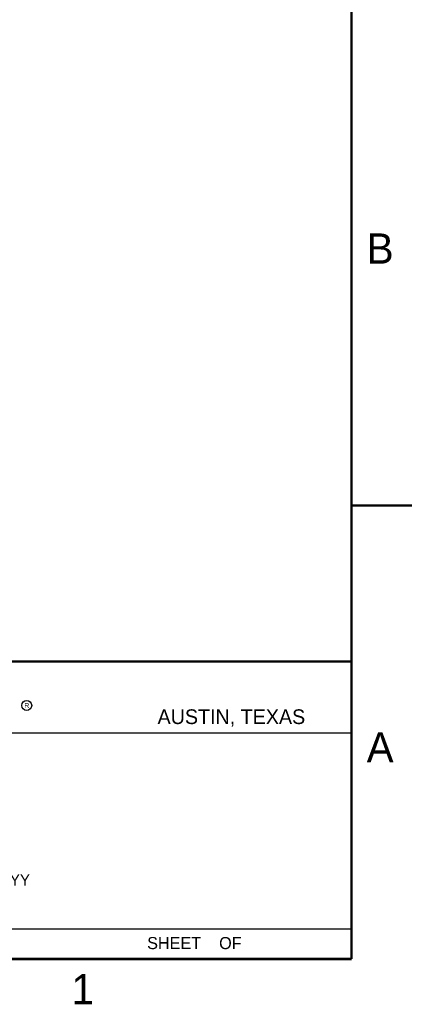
# Model space of a CAD drawing. Header units: inches. Extents: x 0 to 22, y 0 to 17.
# Tile 8 of 10: x 18.8 to 22, y 0.1 to 8.3. Entities that reach past the tile are written whole.
import ezdxf

# ---------------------------------------------------------------- set-up
doc = ezdxf.new("R2010")
doc.units = ezdxf.units.IN
doc.header["$LTSCALE"] = 1.21
doc.header["$MEASUREMENT"] = 0
doc.layers.get('0').update_dxf_attribs({"linetype": 'CONTINUOUS'})
doc.styles.add('TEXTSTYLE_2', font='txt')

msp = doc.modelspace()

# ---------------------------------------------------------------- linework, layer by layer
at = {"color": 2, "linetype": 'CONTINUOUS'}
for p, q in [((16.375, 2.96), (21.5, 2.96)), ((16.7288, 2.37), (21.5, 2.37)), ((16.375, 0.75), (21.5, 0.75))]:
    msp.add_line(p, q, dxfattribs=at)
at = {"color": 7, "linetype": 'CONTINUOUS', "const_width": 0.02}
for points in [[(21.5, 0.5), (21.5, 16.5)], [(22, 4.25), (21.5, 4.25)], [(13.6, 2.9595), (21.5, 2.96)], [(0.5, 0.5), (21.5, 0.5)]]:
    msp.add_lwpolyline(points, dxfattribs=at)
at = {"color": 2, "linetype": 'CONTINUOUS'}
msp.add_circle((18.8172, 2.5968), 0.0414, dxfattribs=at)

# ---------------------------------------------------------------- texts
at = {"color": 2, "linetype": 'CONTINUOUS', "attachment_point": 1, "line_spacing_factor": 0.9, "style": 'TEXTSTYLE_2'}
for s, insert, char_height, width in [('B', (21.625, 6.5), 0.25, 0.25), ('R', (18.7972, 2.6166), 0.0418, 0.041753), ('AUSTIN, TEXAS', (19.898, 2.5642), 0.121576, 1.580488), ('A', (21.625, 2.375), 0.25, 0.25), ('MM/DD/YYYY', (18.0565, 1.2002), 0.093, 0.93), ('SHEET    OF', (19.8121, 0.6815), 0.1, 1.1), ('1', (19.1875, 0.375), 0.25, 0.25)]:
    msp.add_mtext(s, dxfattribs=dict(at, insert=insert, char_height=char_height, width=width))

doc.saveas('drawing.dxf')
